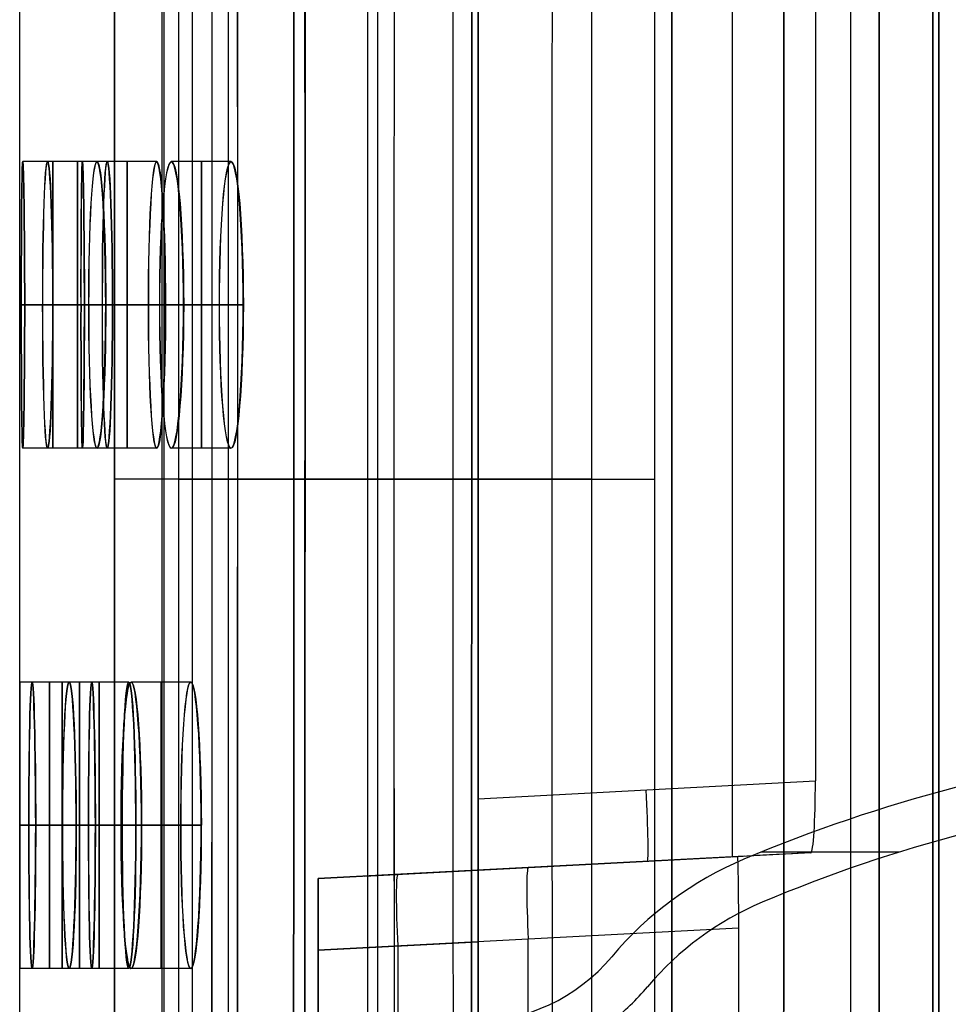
# Model space of a CAD drawing. Extents: x -64 to 57, y 4 to 161.
# Tile 149 of 256: x -64.44 to -60.55, y 137.64 to 141.76. Entities that reach past the tile are written whole.
import ezdxf

# ---------------------------------------------------------------- set-up
doc = ezdxf.new("R2010")
doc.units = 0
doc.layers.add('DEFAULT', color=7, linetype='CONTINUOUS')

msp = doc.modelspace()

# ---------------------------------------------------------------- linework, layer by layer
at = {"layer": 'DEFAULT', "color": 1}
for p, q in [((-61.4516, 157.888, 48.5875), (-61.4516, 138.2574, 48.5875)), ((-60.6117, 81.3771, 65.4553), (-60.6117, 153.3847, 65.4553)), ((-62.5162, 152.7104, 37.6675), (-62.5162, 138.5014, 37.6675)), ((-62.5162, 152.7104, 35.6675), (-62.5162, 10.4575, 35.6675)), ((-62.5162, 10.4575, 36.8178), (-62.5162, 152.7104, 36.8178)), ((-61.1032, 150.6201, 37.7168), (-61.1032, 138.5755, 37.7168)), ((-60.9551, 12.1037, 35.613), (-60.9551, 150.6227, 35.613)), ((-60.6117, 150.6287, 31.7197), (-60.6117, 81.3771, 31.7197)), ((-64.4363, 138.9897, 48.5875), (-64.4363, 142.1698, 48.5875)), ((-64.1734, 141.1698, 46.4174), (-64.4234, 141.1698, 46.4174)), ((-64.1733, 141.1698, 50.7674), (-64.4233, 141.1698, 50.7674)), ((-64.0699, 141.1698, 42.0674), (-64.3199, 141.1698, 42.0674)), ((-64.0696, 141.1698, 55.1174), (-64.3196, 141.1698, 55.1174)), ((-63.8627, 141.1698, 37.7174), (-64.1127, 141.1698, 37.7174)), ((-63.8621, 141.1698, 59.4674), (-64.1121, 141.1698, 59.4674)), ((-63.5513, 141.1698, 33.3674), (-63.8013, 141.1698, 33.3674)), ((-63.5505, 141.1698, 63.8174), (-63.8005, 141.1698, 63.8174)), ((-64.4295, 140.5698, 50.1674), (-64.1795, 140.5698, 50.1674)), ((-64.1795, 140.5698, 47.0174), (-64.4295, 140.5698, 47.0174)), ((-64.4153, 140.5698, 45.8174), (-64.1653, 140.5698, 45.8174)), ((-64.1651, 140.5698, 51.3674), (-64.4151, 140.5698, 51.3674)), ((-64.0904, 140.5698, 42.6674), (-64.3404, 140.5698, 42.6674)), ((-64.34, 140.5698, 54.5174), (-64.09, 140.5698, 54.5174)), ((-64.2975, 140.5698, 41.4674), (-64.0475, 140.5698, 41.4674)), ((-64.0471, 140.5698, 55.7174), (-64.2971, 140.5698, 55.7174)), ((-63.8974, 140.5698, 38.3174), (-64.1474, 140.5698, 38.3174)), ((-64.1469, 140.5698, 58.8674), (-63.8969, 140.5698, 58.8674)), ((-64.0759, 140.5698, 37.1174), (-63.8259, 140.5698, 37.1174)), ((-63.8253, 140.5698, 60.0674), (-64.0753, 140.5698, 60.0674)), ((-63.6005, 140.5698, 33.9674), (-63.8505, 140.5698, 33.9674)), ((-63.8497, 140.5698, 63.2174), (-63.5997, 140.5698, 63.2174)), ((-63.7502, 140.5698, 32.7674), (-63.5002, 140.5698, 32.7674)), ((-63.4993, 140.5698, 64.4174), (-63.7493, 140.5698, 64.4174)), ((-64.1734, 139.9698, 46.4174), (-64.4234, 139.9698, 46.4174)), ((-64.1733, 139.9698, 50.7674), (-64.4233, 139.9698, 50.7674)), ((-64.0699, 139.9698, 42.0674), (-64.3199, 139.9698, 42.0674)), ((-64.0696, 139.9698, 55.1174), (-64.3196, 139.9698, 55.1174)), ((-63.8627, 139.9698, 37.7174), (-64.1127, 139.9698, 37.7174)), ((-63.8621, 139.9698, 59.4674), (-64.1121, 139.9698, 59.4674)), ((-63.5513, 139.9698, 33.3674), (-63.8013, 139.9698, 33.3674)), ((-63.5505, 139.9698, 63.8174), (-63.8005, 139.9698, 63.8174)), ((-64.1863, 138.9898, 48.5924), (-64.4363, 138.9898, 48.5924)), ((-64.1346, 138.9898, 44.2424), (-64.3846, 138.9898, 44.2424)), ((-64.1344, 138.9898, 52.9424), (-64.3844, 138.9898, 52.9424)), ((-63.9793, 138.9898, 39.8924), (-64.2293, 138.9898, 39.8924)), ((-63.9788, 138.9898, 57.2924), (-64.2288, 138.9898, 57.2924)), ((-64.1863, 137.7898, 48.5875), (-64.1863, 138.9897, 48.5875)), ((-63.72, 138.9898, 35.5424), (-63.97, 138.9898, 35.5424)), ((-63.7193, 138.9898, 61.6424), (-63.9693, 138.9898, 61.6424)), ((-62.5162, 138.5014, 37.6675), (-61.1032, 138.5755, 37.7168)), ((-64.4353, 138.3898, 47.9924), (-64.1853, 138.3898, 47.9924)), ((-64.1853, 138.3898, 49.1924), (-64.4353, 138.3898, 49.1924)), ((-64.1479, 138.3898, 44.8424), (-64.3979, 138.3898, 44.8424)), ((-64.3977, 138.3898, 52.3424), (-64.1477, 138.3898, 52.3424)), ((-64.3694, 138.3898, 43.6424), (-64.1194, 138.3898, 43.6424)), ((-64.1191, 138.3898, 53.5424), (-64.3691, 138.3898, 53.5424)), ((-64.0069, 138.3898, 40.4924), (-64.2569, 138.3898, 40.4924)), ((-64.2565, 138.3898, 56.6924), (-64.0065, 138.3898, 56.6924)), ((-64.1997, 138.3898, 39.2924), (-63.9497, 138.3898, 39.2924)), ((-63.9492, 138.3898, 57.8924), (-64.1992, 138.3898, 57.8924)), ((-63.762, 138.3898, 36.1424), (-64.012, 138.3898, 36.1424)), ((-64.0113, 138.3898, 61.0424), (-63.7613, 138.3898, 61.0424)), ((-63.9261, 138.3898, 34.9424), (-63.6761, 138.3898, 34.9424)), ((-63.6754, 138.3898, 62.2424), (-63.9254, 138.3898, 62.2424)), ((-61.4009, 138.26, 44.4402), (-63.1861, 138.1665, 44.4402)), ((-63.1861, 138.1665, 51.1637), (-61.4306, 138.2585, 51.2557)), ((-62.9923, 138.1766, 51.1739), (-61.4306, 138.2585, 51.2557)), ((-61.1222, 138.2746, 38.0158), (-62.5162, 138.2016, 37.9671)), ((-61.1222, 138.2746, 38.0158), (-62.0501, 138.226, 37.9834)), ((-61.4516, 138.2574, 48.5875), (-61.4306, 138.2585, 51.2557)), ((-62.5162, 138.2016, 37.6246), (-63.1861, 138.1665, 37.6597)), ((-62.5162, 138.2016, 37.6246), (-62.5162, 138.2016, 37.9671)), ((-62.1541, 138.2205, 37.9798), (-62.1541, 138.2205, 51.2178)), ((-63.1861, 138.1665, 51.1637), (-63.1861, 138.1665, 37.6597)), ((-63.1861, 137.0665, 44.4117), (-63.1861, 138.1665, 44.4117)), ((-61.4256, 137.9591, 51.5556), (-63.1861, 137.8669, 51.4633)), ((-61.4256, 137.9591, 51.5556), (-61.4256, 104.9158, 51.5556)), ((-62.3059, 104.9619, 51.5095), (-62.3059, 137.913, 51.5095)), ((-63.1861, 137.8669, 37.3601), (-62.5162, 137.902, 37.325)), ((-62.8512, 104.9905, 37.3426), (-62.8512, 137.8844, 37.3426)), ((-62.5162, 104.9729, 37.325), (-62.5162, 137.902, 37.325)), ((-63.1861, 137.8669, 37.3601), (-63.1861, 105.008, 37.3601)), ((-63.1861, 132.0247, 51.4633), (-63.1861, 137.8669, 51.4633)), ((-64.1863, 137.7898, 48.5924), (-64.4363, 137.7898, 48.5924)), ((-64.4363, 137.3515, 48.5875), (-64.4363, 137.7898, 48.5875)), ((-64.1346, 137.7898, 44.2424), (-64.3846, 137.7898, 44.2424)), ((-64.1344, 137.7898, 52.9424), (-64.3844, 137.7898, 52.9424)), ((-63.9793, 137.7898, 39.8924), (-64.2293, 137.7898, 39.8924)), ((-63.9788, 137.7898, 57.2924), (-64.2288, 137.7898, 57.2924)), ((-63.72, 137.7898, 35.5424), (-63.97, 137.7898, 35.5424)), ((-63.7193, 137.7898, 61.6424), (-63.9693, 137.7898, 61.6424))]:
    msp.add_line(p, q, dxfattribs=at)
at = {"layer": 'DEFAULT', "color": 156}
for p, q in [((-61.704, 10.774, 35.8806), (-61.704, 151.5363, 35.8806)), ((-61.704, 151.5363, 37.5166), (-61.704, 10.774, 37.5166)), ((-61.704, 10.774, 36.6986), (-61.704, 151.5363, 36.6986))]:
    msp.add_line(p, q, dxfattribs=at)
at = {"layer": 'DEFAULT', "color": 7}
for p, q in [((-60.8363, 102.6643, 51.8084), (-60.8363, 149.1156, 51.8084)), ((-60.8363, 149.1156, 65.5634), (-60.8363, 102.6643, 65.5634)), ((-60.8363, 103.6643, 64.2619), (-60.8363, 148.1155, 64.2618)), ((-60.8363, 148.1155, 55.1088), (-60.8363, 103.6643, 55.1089)), ((-60.5863, 103.6643, 64.2619), (-60.5863, 148.1155, 64.2618)), ((-60.5863, 148.1155, 55.1088), (-60.5863, 103.6643, 55.1089))]:
    msp.add_line(p, q, dxfattribs=at)
at = {"layer": 'DEFAULT', "color": 254}
for p, q in [((-61.7754, 132.3765, 38.2585), (-61.7754, 147.3023, 38.2585)), ((-63.7701, 132.4388, 38.1095), (-63.7701, 147.24, 38.1095)), ((-63.7135, 147.24, 38.2609), (-63.7135, 132.4388, 38.2608)), ((-63.5635, 147.24, 38.3209), (-63.5635, 132.4388, 38.3209)), ((-62.9774, 132.4184, 38.3005), (-62.9774, 147.2604, 38.3005)), ((-62.0412, 143.192, 52.0832), (-62.0412, 136.4868, 52.0832)), ((-62.9365, 136.518, 52.052), (-62.9365, 143.1608, 52.052)), ((-64.0388, 136.5493, 52.2206), (-64.0388, 143.1296, 52.2206)), ((-64.0388, 143.1296, 52.2245), (-64.0388, 136.5493, 52.2245)), ((-63.8388, 136.5493, 52.0206), (-63.8388, 143.1296, 52.0206)), ((-63.8319, 143.1296, 52.0207), (-63.8319, 136.5493, 52.0207)), ((-62.0412, 139.8394, 52.0832), (-63.8319, 139.8394, 52.0207)), ((-63.5635, 139.8394, 38.3209), (-61.7754, 139.8394, 38.2585)), ((-61.4023, 138.2477, 48.3238), (-61.4023, 138.2477, 46.7998)), ((-61.4023, 138.2477, 41.7198), (-61.4023, 138.2477, 40.1958)), ((-60.7515, 138.2775, 48.3238), (-61.3303, 138.2775, 48.3238)), ((-60.7515, 138.2775, 46.7998), (-61.3303, 138.2775, 46.7998)), ((-60.7515, 138.2775, 41.7198), (-61.3303, 138.2775, 41.7198)), ((-60.7515, 138.2775, 40.1958), (-61.3303, 138.2775, 40.1958)), ((-61.3265, 138.0675, 48.3238), (-61.3265, 138.0675, 46.7998)), ((-61.3265, 138.0675, 41.7198), (-61.3265, 138.0675, 40.1958)), ((-61.9563, 137.839, 46.7998), (-61.9563, 137.839, 48.3238)), ((-61.9563, 137.839, 40.1958), (-61.9563, 137.839, 41.7198)), ((-61.8065, 137.7133, 46.7998), (-61.8065, 137.7133, 48.3238)), ((-61.8065, 137.7133, 40.1958), (-61.8065, 137.7133, 41.7198))]:
    msp.add_line(p, q, dxfattribs=at)
at = {"layer": 'DEFAULT', "color": 1, "extrusion": (6.37239e-09, -5.38277e-14, 1)}
msp.add_arc((2106.8678, 83.1507, 28.609), 2167.9273, 178.056369, 181.9652383, dxfattribs=at)
at = {"layer": 'DEFAULT', "color": 1, "extrusion": (-6.39751e-09, 3.73463e-14, 1)}
msp.add_arc((2106.8678, 83.1507, 68.566), 2167.9273, 178.056369, 181.9652417, dxfattribs=at)
at = {"layer": 'DEFAULT', "color": 1, "extrusion": (-4.01616e-05, -4.47712e-09, 1)}
msp.add_arc((2112.4396, 83.1513, 28.6012), 2172.9134, 178.0606672, 181.9609199, dxfattribs=at)
at = {"layer": 'DEFAULT', "color": 1, "extrusion": (4.01504e-05, 4.4757e-09, 1)}
msp.add_arc((2112.4343, 83.1513, 68.5737), 2172.912, 178.060666, 181.9609244, dxfattribs=at)
at = {"layer": 'DEFAULT', "color": 254, "extrusion": (0.995931, -2.47832e-05, -0.090119)}
msp.add_arc((140.5303, -438.3278, -68.9402), 498.4165, 88.89805, 94.560755, dxfattribs=at)
at = {"layer": 'DEFAULT', "color": 254, "extrusion": (0.995931, -2.4782e-05, 0.090119)}
msp.add_arc((140.5302, 535.2042, -60.1742), 498.4165, 265.439256, 271.101962, dxfattribs=at)
at = {"layer": 'DEFAULT', "color": 254, "extrusion": (0.995931, -2.47838e-05, -0.090121)}
msp.add_arc((140.5303, -438.265, -68.2438), 498.4043, 88.89805, 94.560756, dxfattribs=at)
at = {"layer": 'DEFAULT', "color": 254, "extrusion": (0.995931, -2.47826e-05, 0.090121)}
msp.add_arc((140.5302, 535.1413, -59.4776), 498.4042, 265.439255, 271.101962, dxfattribs=at)
at = {"layer": 'DEFAULT', "color": 254, "extrusion": (0.995859, -2.56032e-05, -0.090906)}
msp.add_arc((140.5303, -438.1712, -66.9871), 498.3529, 88.897985, 94.561018, dxfattribs=at)
at = {"layer": 'DEFAULT', "color": 254, "extrusion": (0.995859, -2.56021e-05, 0.090906)}
msp.add_arc((140.5302, 535.0406, -58.1445), 498.3528, 265.438993, 271.102026, dxfattribs=at)
at = {"layer": 'DEFAULT', "color": 1, "extrusion": (0.996081, -2.45895e-05, -0.088445)}
msp.add_arc((140.4456, -436.7116, -69.1987), 496.5558, 88.891775, 94.572177, dxfattribs=at)
at = {"layer": 'DEFAULT', "color": 1, "extrusion": (0.996074, -2.21132e-05, 0.088527)}
msp.add_arc((140.1505, 523.6608, -60.6006), 486.7139, 265.370039, 271.165401, dxfattribs=at)
at = {"layer": 'DEFAULT', "color": 1, "extrusion": (0.995938, -2.13712e-05, 0.090043)}
msp.add_arc((140.15, 523.9509, -60.4613), 487.1856, 265.372024, 271.164966, dxfattribs=at)
at = {"layer": 'DEFAULT', "color": 1, "extrusion": (0.995947, -2.45933e-05, -0.089937)}
msp.add_arc((140.4457, -437.0362, -69.2053), 497.0505, 88.892276, 94.570151, dxfattribs=at)
at = {"layer": 'DEFAULT', "color": 1, "extrusion": (0.99584, -1.9544e-05, 0.091114)}
msp.add_arc((140.1473, 524.4995, -60.2023), 487.853, 265.376967, 271.164119, dxfattribs=at)
at = {"layer": 'DEFAULT', "color": 1, "extrusion": (0.995833, -1.7073e-05, 0.091195)}
msp.add_arc((140.15, 524.5838, -60.1989), 487.9323, 265.377425, 271.163635, dxfattribs=at)
at = {"layer": 'DEFAULT', "color": 1, "extrusion": (0.995842, -2.06267e-05, -0.091096)}
msp.add_arc((140.1511, -427.8965, -69.0553), 488.022, 88.836737, 94.621883, dxfattribs=at)
at = {"layer": 'DEFAULT', "color": 1, "extrusion": (0.995856, -2.53629e-05, -0.090939)}
msp.add_arc((140.4469, -437.6996, -69.0466), 497.8281, 88.893736, 94.564834, dxfattribs=at)
at = {"layer": 'DEFAULT', "color": 1, "extrusion": (0.136585, -0.000507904, 0.990628)}
msp.add_arc((146.4486, -1756.1906, 20.22), 1822.9796, 89.9063373, 91.4757322, dxfattribs=at)
at = {"layer": 'DEFAULT', "color": 1, "extrusion": (-0.136585, 0.000507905, 0.990628)}
msp.add_arc((-146.4487, 1769.4634, 76.0442), 1822.9797, 269.9063376, 271.4757325, dxfattribs=at)
at = {"layer": 'DEFAULT', "color": 1, "extrusion": (-0.1367, 0.000506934, 0.990612)}
msp.add_arc((-146.4454, 1770.6781, 76.0502), 1824.184, 269.9062753, 271.474634, dxfattribs=at)
at = {"layer": 'DEFAULT', "color": 1, "extrusion": (0.1367, -0.000506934, 0.990612)}
msp.add_arc((146.4453, -1757.394, 20.2125), 1824.1838, 89.906275, 91.4746338, dxfattribs=at)
at = {"layer": 'DEFAULT', "color": 1, "extrusion": (0.043583, -0.000474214, 0.99905)}
msp.add_arc((158.9789, -1752.7997, 25.9644), 1818.2418, 90.3153037, 91.8885768, dxfattribs=at)
at = {"layer": 'DEFAULT', "color": 1, "extrusion": (-0.043583, 0.000474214, 0.99905)}
msp.add_arc((-158.9789, 1757.0351, 71.1182), 1818.2418, 270.3153037, 271.8885768, dxfattribs=at)
at = {"layer": 'DEFAULT', "color": 1, "extrusion": (0.001897, -0.000456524, 0.999998)}
msp.add_arc((1869.049, 139.8461, 28.4601), 1931.3105, 179.7084096, 181.1892536, dxfattribs=at)
at = {"layer": 'DEFAULT', "color": 1, "extrusion": (-0.001897, 0.000456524, 0.999998)}
msp.add_arc((1869.2333, 139.8017, 68.7147), 1931.3105, 179.7084096, 181.1892537, dxfattribs=at)
at = {"layer": 'DEFAULT', "color": 1, "extrusion": (0.999928, 0.001642, 0.011876)}
for centre, start in [((140.6753, 47.1765, -63.6357), 270.0028), ((140.6753, 47.1765, -63.6357), 270.0029), ((140.6749, 47.1735, -63.3857), 270.0029), ((140.6749, 47.1735, -63.3857), 270.0028)]:
    msp.add_arc(centre, 0.6, start, 89.9949, dxfattribs=at)
at = {"layer": 'DEFAULT', "color": 1, "extrusion": (0.999927, 0.001642, -0.01193)}
for centre in [(140.6753, 49.998, -64.7925), (140.6753, 49.998, -64.7925), (140.6749, 50.0009, -64.5425), (140.6749, 50.0009, -64.5425)]:
    msp.add_arc(centre, 0.6, 270.0051, 89.9971, dxfattribs=at)
at = {"layer": 'DEFAULT', "color": 1, "extrusion": (0.999362, 0.001644, 0.035682)}
for centre in [(140.675, 44.3274, -62.5457), (140.675, 44.3274, -62.5457), (140.6746, 44.3185, -62.2959), (140.6746, 44.3185, -62.2959)]:
    msp.add_arc(centre, 0.6004, 270.0331, 89.9602, dxfattribs=at)
at = {"layer": 'DEFAULT', "color": 1, "extrusion": (0.99936, 0.001644, -0.035736)}
for centre in [(140.675, 52.792, -66.016), (140.675, 52.792, -66.016), (140.6746, 52.8009, -65.7662), (140.6746, 52.8009, -65.7662)]:
    msp.add_arc(centre, 0.6004, 270.0399, 89.9668, dxfattribs=at)
at = {"layer": 'DEFAULT', "color": 1, "extrusion": (1, 0, 0)}
for centre, radius, start, end in [((140.5698, 46.4174, -64.2974), 0.6, 270, 90), ((140.5698, 50.7674, -64.2973), 0.6, 270, 90), ((140.5698, 42.0674, -64.1939), 0.6, 270, 90), ((140.5698, 55.1174, -64.1936), 0.6, 270, 90), ((140.5698, 37.7174, -63.9867), 0.6, 270, 90), ((140.5698, 59.4674, -63.9861), 0.6, 270, 90), ((140.5698, 33.3674, -63.6753), 0.6, 270, 90), ((140.5698, 63.8174, -63.6745), 0.6, 270, 90), ((140.5698, 46.4174, -64.2974), 0.6, 90, 270), ((140.5698, 50.7674, -64.2973), 0.6, 90, 270), ((140.5698, 42.0674, -64.1939), 0.6, 90, 270), ((140.5698, 55.1174, -64.1936), 0.6, 90, 270), ((140.5698, 37.7174, -63.9867), 0.6, 90, 270), ((140.5698, 59.4674, -63.9861), 0.6, 90, 270), ((140.5698, 33.3674, -63.6753), 0.6, 90, 270), ((140.5698, 63.8174, -63.6745), 0.6, 90, 270), ((138.3898, 48.5924, -64.3108), 0.6, 270, 90), ((138.3898, 44.2424, -64.2586), 0.6, 270, 90), ((138.3898, 52.9424, -64.2584), 0.6, 270, 90), ((138.3898, 39.8924, -64.1033), 0.6, 270, 90), ((138.3898, 57.2924, -64.1028), 0.6, 270, 90), ((138.3898, 35.5424, -63.844), 0.6, 270, 90), ((138.3898, 61.6424, -63.8433), 0.6, 270, 90), ((138.5012, 37.9671, -62.5162), 0.2996, 180.0002, 270.0435), ((138.3898, 48.5924, -64.3108), 0.6, 90, 270), ((138.3898, 44.2424, -64.2586), 0.6, 90, 270), ((138.3898, 52.9424, -64.2584), 0.6, 90, 270), ((138.3898, 39.8924, -64.1033), 0.6, 90, 270), ((138.3898, 57.2924, -64.1028), 0.6, 90, 270), ((138.3898, 35.5424, -63.844), 0.6, 90, 270), ((138.3898, 61.6424, -63.8433), 0.6, 90, 270), ((137.867, 51.1639, -63.1861), 0.2994, 359.9675, 90.0325)]:
    msp.add_arc(centre, radius, start, end, dxfattribs=at)
at = {"layer": 'DEFAULT', "color": 1, "extrusion": (0.998228, 0.001644, 0.059488)}
for centre in [(140.6741, 41.4507, -61.5232), (140.6737, 41.4359, -61.2736)]:
    msp.add_arc(centre, 0.6011, 270.0955, 89.8933, dxfattribs=at)
at = {"layer": 'DEFAULT', "color": 1, "extrusion": (0.998228, 0.001648, 0.059488)}
for centre in [(140.6743, 41.4507, -61.5227), (140.6739, 41.4358, -61.2732)]:
    msp.add_arc(centre, 0.6011, 270.0959, 89.8929, dxfattribs=at)
at = {"layer": 'DEFAULT', "color": 1, "extrusion": (0.998224, 0.001648, -0.059542)}
for centre, end in [((140.6743, 55.5584, -67.3065), 89.904), ((140.6743, 55.5584, -67.3065), 89.904), ((140.6739, 55.5733, -67.0569), 89.9039), ((140.6739, 55.5733, -67.0569), 89.904)]:
    msp.add_arc(centre, 0.6011, 270.1073, end, dxfattribs=at)
at = {"layer": 'DEFAULT', "color": 1, "extrusion": (0.996524, 0.001653, 0.083294)}
for centre, start in [((140.6733, 38.5462, -60.5668), 270.1915), ((140.6733, 38.5462, -60.5668), 270.1915), ((140.6729, 38.5254, -60.3177), 270.1914), ((140.6729, 38.5254, -60.3177), 270.1915)]:
    msp.add_arc(centre, 0.6021, start, 89.7927, dxfattribs=at)
at = {"layer": 'DEFAULT', "color": 1, "extrusion": (0.996519, 0.001653, -0.083348)}
for centre, start in [((140.6733, 58.2972, -68.6641), 270.2076), ((140.6733, 58.2972, -68.6641), 270.2075), ((140.6729, 58.3181, -68.415), 270.2076), ((140.6729, 58.3181, -68.415), 270.2076)]:
    msp.add_arc(centre, 0.6021, start, 89.8083, dxfattribs=at)
at = {"layer": 'DEFAULT', "color": 1, "extrusion": (0.999928, -0.001642, 0.011876)}
for centre, end in [((140.4638, 47.182, -64.0973), 269.9972), ((140.4638, 47.182, -64.0973), 269.9971), ((140.4642, 47.179, -63.8473), 269.9971), ((140.4642, 47.179, -63.8473), 269.9972)]:
    msp.add_arc(centre, 0.6, 90.0051, end, dxfattribs=at)
at = {"layer": 'DEFAULT', "color": 1, "extrusion": (0.999927, -0.001642, -0.01193)}
for centre in [(140.4638, 49.9925, -65.2541), (140.4638, 49.9925, -65.2541), (140.4642, 49.9954, -65.0041), (140.4642, 49.9954, -65.0041)]:
    msp.add_arc(centre, 0.6, 90.0029, 269.9949, dxfattribs=at)
at = {"layer": 'DEFAULT', "color": 1, "extrusion": (0.999362, -0.001644, 0.035682)}
for centre in [(140.4642, 44.3439, -63.0079), (140.4642, 44.3439, -63.0079), (140.4646, 44.335, -62.7581), (140.4646, 44.335, -62.7581)]:
    msp.add_arc(centre, 0.6004, 90.0398, 269.9669, dxfattribs=at)
at = {"layer": 'DEFAULT', "color": 1, "extrusion": (0.99936, -0.001644, -0.035736)}
for centre in [(140.4642, 52.7754, -66.4782), (140.4642, 52.7754, -66.4782), (140.4646, 52.7844, -66.2284), (140.4646, 52.7844, -66.2284)]:
    msp.add_arc(centre, 0.6004, 90.0332, 269.9601, dxfattribs=at)
at = {"layer": 'DEFAULT', "color": 1, "extrusion": (0, 1, 0)}
for centre, start, end in [((-118.542, 48.5876, 140.5698), 359.131364, 359.50766), ((-118.542, 48.5874, 140.5698), 0.49543, 0.871726), ((-118.542, 48.5876, 140.5698), 357.766858, 358.143367), ((-118.542, 48.5874, 140.5698), 1.859725, 2.236234), ((-118.542, 48.5876, 140.5698), 356.401083, 356.77802), ((-118.542, 48.5874, 140.5698), 3.225075, 3.602013), ((-118.542, 48.5876, 140.5698), 355.033257, 355.410839), ((-118.542, 48.5874, 140.5698), 4.592261, 4.969844), ((-118.542, 48.5876, 138.3898), 359.813384, 359.999974), ((-118.542, 48.5874, 138.3898), 0.000026, 0.189706), ((-118.542, 48.5876, 138.3898), 358.449221, 358.825597), ((-118.542, 48.5874, 138.3898), 1.177494, 1.55387), ((-118.542, 48.5876, 138.3898), 357.084178, 357.460874), ((-118.542, 48.5874, 138.3898), 2.542219, 2.918916), ((-118.542, 48.5876, 138.3898), 355.717476, 356.094708), ((-118.542, 48.5874, 138.3898), 3.908389, 4.285623)]:
    msp.add_arc(centre, 182.7283, start, end, dxfattribs=at)
at = {"layer": 'DEFAULT', "color": 1, "extrusion": (0.998228, -0.001644, 0.059488)}
for centre in [(140.465, 41.4783, -61.9855), (140.4654, 41.4634, -61.7359)]:
    msp.add_arc(centre, 0.6011, 90.1067, 269.9045, dxfattribs=at)
at = {"layer": 'DEFAULT', "color": 1, "extrusion": (0.998228, -0.001648, 0.059488)}
for centre in [(140.4648, 41.4783, -61.9859), (140.4652, 41.4634, -61.7364)]:
    msp.add_arc(centre, 0.6011, 90.1071, 269.9041, dxfattribs=at)
at = {"layer": 'DEFAULT', "color": 1, "extrusion": (0.998224, -0.001648, -0.059542)}
for centre, start in [((140.4648, 55.5308, -67.7697), 90.096), ((140.4648, 55.5308, -67.7697), 90.0961), ((140.4652, 55.5457, -67.5201), 90.096), ((140.4652, 55.5457, -67.5201), 90.096)]:
    msp.add_arc(centre, 0.6011, start, 269.8927, dxfattribs=at)
at = {"layer": 'DEFAULT', "color": 1, "extrusion": (0.996524, -0.001653, 0.083294)}
for centre, end in [((140.4658, 38.5851, -61.0316), 269.8085), ((140.4658, 38.5851, -61.0316), 269.8086), ((140.4662, 38.5642, -60.7825), 269.8085), ((140.4662, 38.5642, -60.7825), 269.8085)]:
    msp.add_arc(centre, 0.6021, 90.2073, end, dxfattribs=at)
at = {"layer": 'DEFAULT', "color": 1, "extrusion": (0.996519, -0.001653, -0.083348)}
for centre, end in [((140.4658, 58.2583, -69.1289), 269.7924), ((140.4658, 58.2583, -69.1289), 269.7924), ((140.4662, 58.2792, -68.8798), 269.7925), ((140.4662, 58.2792, -68.8798), 269.7924)]:
    msp.add_arc(centre, 0.6021, 90.1917, end, dxfattribs=at)
at = {"layer": 'DEFAULT', "color": 254, "extrusion": (0, 1, 0)}
for start, end in [(268, 0), (0, 1.1271)]:
    msp.add_arc((63.8388, 52.2206, 139.8394), 0.2, start, end, dxfattribs=at)
at = {"layer": 'DEFAULT', "color": 254, "extrusion": (2.39862e-07, 1, 5.04372e-07)}
msp.add_arc((63.5705, 38.121, 139.8394), 0.2, 356.692, 92, dxfattribs=at)
at = {"layer": 'DEFAULT', "color": 1, "extrusion": (0.999999, 0.000827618, -0.00083488)}
for centre in [(138.443, 48.5387, -64.3618), (138.4428, 48.5389, -64.1118)]:
    msp.add_arc(centre, 0.6, 359.5295, 90, dxfattribs=at)
at = {"layer": 'DEFAULT', "color": 1, "extrusion": (0.999999, 0.000832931, -0.000829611)}
msp.add_arc((138.4434, 48.539, -64.3608), 0.6, 359.5295, 90, dxfattribs=at)
at = {"layer": 'DEFAULT', "color": 1, "extrusion": (0.999999, 0.000814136, 0.000807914)}
for centre in [(138.4422, 48.6444, -64.2838), (138.442, 48.6442, -64.0338)]:
    msp.add_arc(centre, 0.6, 270, 359.5294, dxfattribs=at)
at = {"layer": 'DEFAULT', "color": 1, "extrusion": (0.999999, 0.000813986, 0.000808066)}
msp.add_arc((138.4422, 48.6444, -64.2839), 0.6, 270, 359.5294, dxfattribs=at)
at = {"layer": 'DEFAULT', "color": 1, "extrusion": (0.999716, 0.001643, 0.023779)}
for centre in [(138.4952, 45.7555, -63.0859), (138.4952, 45.7555, -63.0859), (138.4948, 45.7495, -62.836), (138.4948, 45.7495, -62.836)]:
    msp.add_arc(centre, 0.6002, 270.0139, 89.9816, dxfattribs=at)
at = {"layer": 'DEFAULT', "color": 1, "extrusion": (0.999715, 0.001643, -0.023833)}
for centre, start in [((138.4952, 51.3983, -65.3995), 270.0184), ((138.4952, 51.3983, -65.3995), 270.0184), ((138.4948, 51.4043, -65.1496), 270.0185), ((138.4948, 51.4043, -65.1496), 270.0184)]:
    msp.add_arc(centre, 0.6002, start, 89.986, dxfattribs=at)
at = {"layer": 'DEFAULT', "color": 1, "extrusion": (0.998866, 0.001646, 0.047585)}
for centre in [(138.4947, 42.8927, -62.0294), (138.4947, 42.8927, -62.0294), (138.4943, 42.8808, -61.7797)]:
    msp.add_arc(centre, 0.6007, 270.0604, 89.9306, dxfattribs=at)
at = {"layer": 'DEFAULT', "color": 1, "extrusion": (0.998863, 0.001646, -0.047639)}
for centre in [(138.4947, 54.1785, -66.6565), (138.4947, 54.1785, -66.6565), (138.4943, 54.1904, -66.4068), (138.4943, 54.1904, -66.4068)]:
    msp.add_arc(centre, 0.6007, 270.0695, 89.9395, dxfattribs=at)
at = {"layer": 'DEFAULT', "color": 1, "extrusion": (0.999999, 0.000830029, -0.000832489)}
msp.add_arc((138.443, 48.5391, -64.1113), 0.6, 359.5295, 90, dxfattribs=at)
at = {"layer": 'DEFAULT', "color": 1, "extrusion": (0.999999, 0.000813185, 0.000808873)}
msp.add_arc((138.4419, 48.6442, -64.0339), 0.6, 270, 359.5294, dxfattribs=at)
at = {"layer": 'DEFAULT', "color": 1, "extrusion": (0.997447, 0.00165, 0.071391)}
for centre, start in [((138.4939, 40.0022, -61.0399), 270.1395), ((138.4939, 40.0022, -61.0399), 270.1396), ((138.4935, 39.9843, -60.7906), 270.1395), ((138.4935, 39.9843, -60.7906), 270.1395)]:
    msp.add_arc(centre, 0.6015, start, 89.8469, dxfattribs=at)
at = {"layer": 'DEFAULT', "color": 1, "extrusion": (0.997443, 0.00165, -0.071445)}
for centre, end in [((138.4939, 56.931, -67.9805), 89.8602), ((138.4939, 56.931, -67.9805), 89.8603), ((138.4935, 56.9489, -67.7311), 89.8602), ((138.4935, 56.9489, -67.7311), 89.8602)]:
    msp.add_arc(centre, 0.6015, 270.1533, end, dxfattribs=at)
at = {"layer": 'DEFAULT', "color": 1, "extrusion": (0.998866, 0.001642, 0.047585)}
msp.add_arc((138.4941, 42.8808, -61.7801), 0.6007, 270.06, 89.931, dxfattribs=at)
at = {"layer": 'DEFAULT', "color": 254, "extrusion": (-4.37114e-08, -1.50047e-15, 1)}
msp.add_arc((-58.8623, 132.2151, 46.7998), 6.5456, 80.32699, 112.83332, dxfattribs=at)
at = {"layer": 'DEFAULT', "color": 254, "extrusion": (-4.37114e-08, -5.21253e-16, 1)}
for centre, radius, start, end in [((-58.8623, 132.2151, 48.3238), 6.5456, 80.32699, 112.83332), ((-58.8623, 132.2151, 40.1958), 6.5456, 80.32699, 112.83332), ((-58.8623, 132.2151, 48.3238), 6.35, 80.32699, 112.83332), ((-60.8336, 136.897, 48.3238), 1.4656, 112.8333, 140), ((-60.8336, 136.897, 48.3238), 1.27, 112.8333, 140), ((-62.54, 138.3289, 48.3238), 0.762, 270, 320), ((-62.54, 138.3289, 40.1958), 0.9576, 307.2733, 320)]:
    msp.add_arc(centre, radius, start, end, dxfattribs=at)
at = {"layer": 'DEFAULT', "color": 254, "extrusion": (-4.37114e-08, -6.1306e-16, 1)}
msp.add_arc((-58.8623, 132.2151, 41.7198), 6.5456, 80.32699, 112.83332, dxfattribs=at)
at = {"layer": 'DEFAULT', "color": 254, "extrusion": (-4.37114e-08, 0, 1)}
for centre, radius, start, end in [((-58.8623, 132.2151, 47.5618), 6.5456, 80.32699, 112.83332), ((-58.8623, 132.2151, 40.9578), 6.5456, 80.32699, 112.83332), ((-58.8623, 132.2151, 47.5618), 6.35, 80.32699, 112.83332), ((-58.8623, 132.2151, 40.9578), 6.35, 80.32699, 112.83332), ((-60.8336, 136.897, 47.5618), 1.4656, 112.8333, 140), ((-60.8336, 136.897, 40.9578), 1.4656, 112.8333, 140), ((-60.8336, 136.897, 47.5618), 1.27, 112.8333, 140), ((-60.8336, 136.897, 40.9578), 1.27, 112.8333, 140), ((-62.54, 138.3289, 47.5618), 0.762, 270, 320), ((-62.54, 138.3289, 40.9578), 0.762, 270, 320), ((-62.54, 138.3289, 47.5618), 0.9576, 307.2733, 320), ((-62.54, 138.3289, 40.9578), 0.9576, 307.2733, 320)]:
    msp.add_arc(centre, radius, start, end, dxfattribs=at)
at = {"layer": 'DEFAULT', "color": 254, "extrusion": (-4.37114e-08, -1.53063e-15, 1)}
msp.add_arc((-58.8623, 132.2151, 46.7998), 6.35, 80.32699, 112.83332, dxfattribs=at)
at = {"layer": 'DEFAULT', "color": 254, "extrusion": (-4.37114e-08, -3.98462e-16, 1)}
msp.add_arc((-58.8623, 132.2151, 41.7198), 6.35, 80.32699, 112.83332, dxfattribs=at)
at = {"layer": 'DEFAULT', "color": 254, "extrusion": (-4.37114e-08, 9.70204e-16, 1)}
msp.add_arc((-58.8623, 132.2151, 40.1958), 6.35, 80.32699, 112.83332, dxfattribs=at)
at = {"layer": 'DEFAULT', "color": 1, "extrusion": (0.998032, -0.000440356, 0.0627)}
msp.add_arc((138.5484, 41.7784, -58.6792), 0.3008, 180.2359, 270.0121, dxfattribs=at)
at = {"layer": 'DEFAULT', "color": 1, "extrusion": (0.998023, 0.052304, 0.034852)}
msp.add_arc((141.584, 39.8678, -53.1304), 0.3, 180, 269.8953, dxfattribs=at)
at = {"layer": 'DEFAULT', "color": 1, "extrusion": (0.999999, -0.000814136, 0.000807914)}
msp.add_arc((138.3373, 48.6445, -64.5092), 0.6, 180.4706, 270, dxfattribs=at)
at = {"layer": 'DEFAULT', "color": 1, "extrusion": (0.999999, -0.000827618, -0.00083488)}
for centre in [(138.3364, 48.5385, -64.5908), (138.3366, 48.5387, -64.3408)]:
    msp.add_arc(centre, 0.6, 90, 180.4705, dxfattribs=at)
at = {"layer": 'DEFAULT', "color": 1, "extrusion": (0.999999, -0.00081387, 0.000808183)}
msp.add_arc((138.3373, 48.6446, -64.5091), 0.6, 180.4706, 270, dxfattribs=at)
at = {"layer": 'DEFAULT', "color": 1, "extrusion": (0.999999, -0.000832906, -0.000829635)}
msp.add_arc((138.3361, 48.5388, -64.5913), 0.6, 90, 180.4704, dxfattribs=at)
at = {"layer": 'DEFAULT', "color": 1, "extrusion": (0.999716, -0.001643, 0.023779)}
for centre in [(138.284, 45.7663, -63.5406), (138.284, 45.7663, -63.5406), (138.2844, 45.7604, -63.2907), (138.2844, 45.7604, -63.2907)]:
    msp.add_arc(centre, 0.6002, 90.0184, 269.9861, dxfattribs=at)
at = {"layer": 'DEFAULT', "color": 1, "extrusion": (0.999715, -0.001643, -0.023833)}
for centre, end in [((138.284, 51.3875, -65.8542), 269.9816), ((138.284, 51.3875, -65.8542), 269.9815), ((138.2844, 51.3934, -65.6042), 269.9816), ((138.2844, 51.3934, -65.6042), 269.9816)]:
    msp.add_arc(centre, 0.6002, 90.014, end, dxfattribs=at)
at = {"layer": 'DEFAULT', "color": 1, "extrusion": (0.998866, -0.001642, 0.047585)}
msp.add_arc((138.2846, 42.9144, -62.4845), 0.6007, 90.069, 269.94, dxfattribs=at)
at = {"layer": 'DEFAULT', "color": 1, "extrusion": (0.998866, -0.001646, 0.047585)}
for centre in [(138.2845, 42.9144, -62.4849), (138.2849, 42.9025, -62.2352), (138.2849, 42.9025, -62.2352)]:
    msp.add_arc(centre, 0.6007, 90.0694, 269.9396, dxfattribs=at)
at = {"layer": 'DEFAULT', "color": 1, "extrusion": (0.998863, -0.001646, -0.047639)}
for centre in [(138.2845, 54.1567, -67.1119), (138.2845, 54.1567, -67.1119), (138.2849, 54.1686, -66.8622), (138.2849, 54.1686, -66.8622)]:
    msp.add_arc(centre, 0.6007, 90.0605, 269.9305, dxfattribs=at)
at = {"layer": 'DEFAULT', "color": 1, "extrusion": (0.999999, -0.000811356, 0.000810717)}
msp.add_arc((138.3376, 48.6445, -64.2587), 0.6, 180.4706, 270, dxfattribs=at)
at = {"layer": 'DEFAULT', "color": 1, "extrusion": (0.999999, -0.000827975, -0.000834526)}
msp.add_arc((138.3366, 48.5387, -64.3409), 0.6, 90, 180.4704, dxfattribs=at)
at = {"layer": 'DEFAULT', "color": 1, "extrusion": (0.997447, -0.00165, 0.071391)}
for centre, end in [((138.2853, 40.0349, -61.4967), 269.8605), ((138.2853, 40.0349, -61.4967), 269.8605), ((138.2857, 40.017, -61.2473), 269.8604), ((138.2857, 40.017, -61.2473), 269.8605)]:
    msp.add_arc(centre, 0.6015, 90.1531, end, dxfattribs=at)
at = {"layer": 'DEFAULT', "color": 1, "extrusion": (0.997443, -0.00165, -0.071445)}
for centre, start in [((138.2853, 56.8983, -68.4372), 90.1398), ((138.2853, 56.8983, -68.4372), 90.1398), ((138.2857, 56.9162, -68.1879), 90.1397), ((138.2857, 56.9162, -68.1879), 90.1398)]:
    msp.add_arc(centre, 0.6015, start, 269.8467, dxfattribs=at)
at = {"layer": 'DEFAULT', "color": 254, "extrusion": (-4.37114e-08, -5.01121e-15, 1)}
msp.add_arc((-60.8336, 136.897, 46.7998), 1.4656, 112.8333, 140, dxfattribs=at)
at = {"layer": 'DEFAULT', "color": 254, "extrusion": (-4.37114e-08, 5.0641e-15, 1)}
msp.add_arc((-60.8336, 136.897, 40.1958), 1.4656, 112.8333, 140, dxfattribs=at)
at = {"layer": 'DEFAULT', "color": 254, "extrusion": (-4.37114e-08, -4.79953e-15, 1)}
msp.add_arc((-60.8336, 136.897, 41.7198), 1.4656, 112.8333, 140, dxfattribs=at)
at = {"layer": 'DEFAULT', "color": 1, "extrusion": (-0.052336, 0.99863, 2.547e-15)}
msp.add_arc((-115.4316, 48.5875, 141.284), 169.5631, 356.425481, 359.999996, dxfattribs=at)
at = {"layer": 'DEFAULT', "color": 1, "extrusion": (0.999869, 0.000441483, -0.016157)}
msp.add_arc((137.9863, 50.2581, -62.1897), 0.2993, 359.881, 90.0121, dxfattribs=at)
at = {"layer": 'DEFAULT', "color": 1, "extrusion": (1, 4.0465e-14, -1.67477e-14)}
msp.add_arc((137.9021, 37.6244, -62.5162), 0.2994, 269.9675, 0.0325, dxfattribs=at)
at = {"layer": 'DEFAULT', "color": 1, "extrusion": (0.997265, 0.052264, 0.052264)}
msp.add_arc((140.984, 54.0137, -52.2354), 0.3, 360, 89.8431, dxfattribs=at)
at = {"layer": 'DEFAULT', "color": 1, "extrusion": (1, 5.72127e-14, -5.72127e-14)}
msp.add_arc((137.867, 37.6596, -63.1861), 0.2994, 269.9675, 0.0325, dxfattribs=at)
at = {"layer": 'DEFAULT', "color": 1, "extrusion": (0.997265, 0.052264, -0.052264)}
msp.add_arc((140.984, 34.6883, -57.4245), 0.3, 270.1569, 360, dxfattribs=at)
at = {"layer": 'DEFAULT', "color": 254, "extrusion": (-4.37114e-08, 3.58613e-16, 1)}
msp.add_arc((-60.8336, 136.897, 46.7998), 1.27, 112.8333, 140, dxfattribs=at)
at = {"layer": 'DEFAULT', "color": 254, "extrusion": (-4.37114e-08, -8.16195e-15, 1)}
msp.add_arc((-60.8336, 136.897, 41.7198), 1.27, 112.8333, 140, dxfattribs=at)
at = {"layer": 'DEFAULT', "color": 254, "extrusion": (-4.37114e-08, 5.92425e-15, 1)}
msp.add_arc((-60.8336, 136.897, 40.1958), 1.27, 112.8333, 140, dxfattribs=at)
at = {"layer": 'DEFAULT', "color": 254, "extrusion": (-4.37114e-08, 2.39272e-15, 1)}
msp.add_arc((-62.54, 138.3289, 46.7998), 0.762, 270, 320, dxfattribs=at)
at = {"layer": 'DEFAULT', "color": 254, "extrusion": (-4.37114e-08, -4.01802e-15, 1)}
msp.add_arc((-62.54, 138.3289, 40.1958), 0.762, 270, 320, dxfattribs=at)
at = {"layer": 'DEFAULT', "color": 254, "extrusion": (-4.37114e-08, 3.9694e-15, 1)}
msp.add_arc((-62.54, 138.3289, 41.7198), 0.762, 270, 320, dxfattribs=at)
at = {"layer": 'DEFAULT', "color": 254, "extrusion": (-4.37115e-08, 5.76481e-14, 1)}
msp.add_arc((-62.54, 138.3289, 48.3238), 0.9576, 307.2733, 320, dxfattribs=at)
at = {"layer": 'DEFAULT', "color": 254, "extrusion": (-4.37115e-08, 4.1151e-14, 1)}
msp.add_arc((-62.54, 138.3289, 46.7998), 0.9576, 307.2733, 320, dxfattribs=at)
at = {"layer": 'DEFAULT', "color": 254, "extrusion": (-4.37115e-08, 5.86533e-14, 1)}
msp.add_arc((-62.54, 138.3289, 41.7198), 0.9576, 307.2733, 320, dxfattribs=at)

doc.saveas('drawing.dxf')
